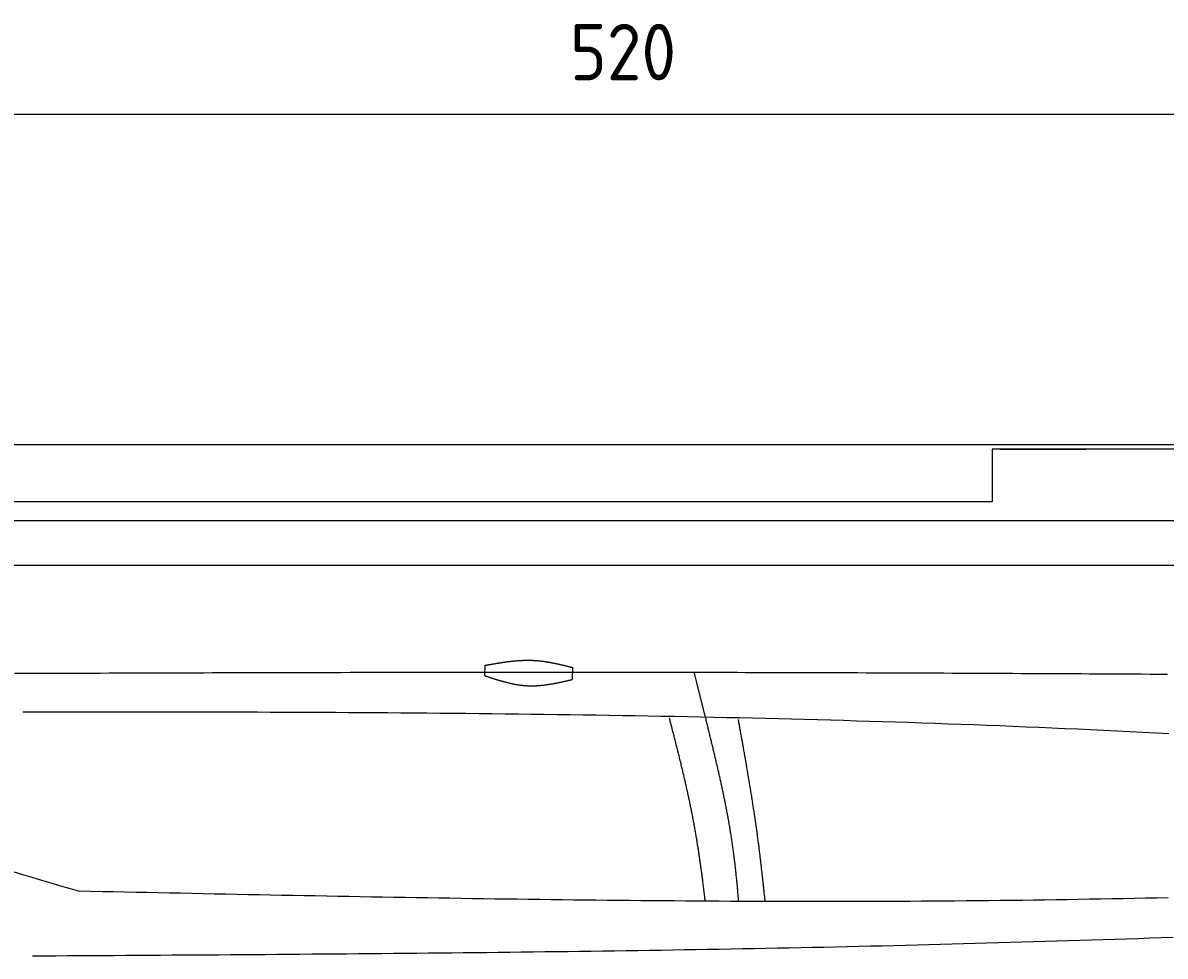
# Model space of a CAD drawing. Extents: x 715 to 7297, y 167 to 5810.
# Tile 76 of 92: x 2921 to 4337, y 4652 to 5810. Entities that reach past the tile are written whole.
import ezdxf

# ---------------------------------------------------------------- set-up
doc = ezdxf.new("R2010")
doc.units = 0
doc.layers.get('0').update_dxf_attribs({"linetype": 'CONTINUOUS'})
doc.layers.get('DEFPOINTS').update_dxf_attribs({"linetype": 'CONTINUOUS'})
doc.layers.add('4', color=3, linetype='CONTINUOUS')
doc.layers.add('CAR', color=10, linetype='CONTINUOUS')
doc.styles.get("Standard").update_dxf_attribs({"font": 'ISOCP.SHX'})
doc.dimstyles.get("Standard").update_dxf_attribs({"dimtxt": 2.5, "dimasz": 2.5, "dimexe": 1.25, "dimexo": 0.625, "dimtad": 1, "dimcen": 2.5, "dimazin": 3, "dimtfac": 1, "dimtmove": 0, "dimatfit": 3})

# ---------------------------------------------------------------- blocks, each defined once
blk = doc.blocks.new('*U15')
at = {"layer": '4', "color": 2}
blk.add_text('520', height=70, dxfattribs=at).set_placement((3599.2, 5738.9))
blk = doc.blocks.new('PUNKT')
at = {"layer": '4', "color": 0, "linetype": 'BYBLOCK'}
blk.add_line((-0.5, 0), (-1, 0), dxfattribs=at)
at = {"layer": '4', "color": 0, "linetype": 'BYBLOCK', "const_width": 0.5}
blk.add_lwpolyline([(-0.25, 0, 1), (0.25, 0, 1)], format="xyb", close=True, dxfattribs=at)
blk = doc.blocks.new('*D5')
at = {"layer": '4'}
for p, q in [((1072.8, 5257.3), (1072.8, 5736.9)), ((6272.8, 5257.3), (6272.8, 5736.9)), ((1112.8, 5696.9), (6232.8, 5696.9))]:
    blk.add_line(p, q, dxfattribs=at)
at = {"layer": 'DEFPOINTS', "color": 0}
for p in [(6272.8, 5696.9), (1072.8, 5237.3), (6272.8, 5237.3)]:
    blk.add_point(p, dxfattribs=at)
blk.add_blockref('*U15', (0, 0))
at = {"layer": '4', "xscale": 40, "yscale": 40, "zscale": 40, "rotation": 180}
blk.add_blockref('PUNKT', (1072.8, 5696.9), dxfattribs=at)
at = {"layer": '4', "xscale": 40, "yscale": 40, "zscale": 40}
blk.add_blockref('PUNKT', (6272.8, 5696.9), dxfattribs=at)

msp = doc.modelspace()

# ---------------------------------------------------------------- linework, layer by layer
for p, q in [((1372.775, 5287.271), (4772.775, 5287.271)), ((4717.775, 5281.271), (4122.776, 5281.271)), ((4122.776, 5281.271), (4122.776, 5215.771)), ((4132.776, 5281.271), (4239.235, 5281.271)), ((4122.776, 5215.771), (1832.775, 5215.771)), ((4551.187, 5192.271), (1454.174, 5192.271)), ((4227.773, 5192.271), (4227.476, 5192.271)), ((4227.773, 5192.271), (4227.773, 5192.271)), ((1171.717, 5137.271), (6020.522, 5137.271))]:
    msp.add_line(p, q)
at = {"layer": 'CAR'}
msp.add_line((3767.313, 4948.772), (3753.373, 5004.564), dxfattribs=at)
for points in [[(3493.705, 5000.226), (3493.95, 5013.16)], [(3602.479, 5010.527), (3602.196, 4995.55)]]:
    msp.add_lwpolyline(points, dxfattribs=at)
for points in [[(3493.95, 5013.16, 0), (3494.64, 5013.28, 0), (3495.33, 5013.4, 0), (3496.01, 5013.53, 0), (3496.7, 5013.65, 0), (3497.39, 5013.77, 0), (3498.08, 5013.89, 0), (3498.77, 5014.01, 0), (3499.46, 5014.13, 0), (3500.15, 5014.26, 0), (3500.83, 5014.38, 0), (3501.52, 5014.5, 0), (3502.21, 5014.62, 0), (3502.9, 5014.73, 0), (3503.59, 5014.85, 0), (3504.27, 5014.97, 0), (3504.96, 5015.09, 0), (3505.65, 5015.21, 0), (3506.34, 5015.32, 0), (3507.03, 5015.44, 0), (3507.72, 5015.55, 0), (3508.4, 5015.66, 0), (3509.09, 5015.78, 0), (3509.78, 5015.89, 0), (3510.47, 5016, 0), (3511.16, 5016.11, 0), (3511.84, 5016.22, 0), (3512.53, 5016.33, 0), (3513.22, 5016.43, 0), (3513.91, 5016.54, 0), (3514.59, 5016.65, 0), (3515.28, 5016.75, 0), (3515.97, 5016.85, 0), (3516.66, 5016.95, 0), (3517.34, 5017.05, 0), (3518.03, 5017.15, 0), (3518.72, 5017.25, 0), (3519.41, 5017.34, 0), (3520.09, 5017.43, 0), (3520.78, 5017.53, 0), (3521.47, 5017.62, 0), (3522.16, 5017.71, 0), (3522.84, 5017.79, 0), (3523.53, 5017.88, 0), (3524.22, 5017.96, 0), (3524.9, 5018.04, 0), (3525.59, 5018.12, 0), (3526.28, 5018.2, 0), (3526.96, 5018.28, 0), (3527.65, 5018.35, 0), (3528.33, 5018.43, 0), (3529.02, 5018.5, 0), (3529.71, 5018.56, 0), (3530.39, 5018.63, 0), (3531.08, 5018.69, 0), (3531.77, 5018.76, 0), (3532.45, 5018.82, 0), (3533.14, 5018.87, 0), (3533.82, 5018.93, 0), (3534.51, 5018.98, 0), (3535.19, 5019.03, 0), (3535.88, 5019.08, 0), (3536.56, 5019.12, 0), (3537.25, 5019.17, 0), (3537.93, 5019.21, 0), (3538.62, 5019.24, 0), (3539.3, 5019.28, 0), (3539.99, 5019.31, 0), (3540.67, 5019.34, 0), (3541.36, 5019.37, 0), (3542.04, 5019.39, 0), (3542.72, 5019.41, 0), (3543.41, 5019.43, 0), (3544.09, 5019.45, 0), (3544.78, 5019.46, 0), (3545.46, 5019.47, 0), (3546.14, 5019.47, 0), (3546.83, 5019.48, 0), (3547.51, 5019.48, 0), (3548.19, 5019.47, 0), (3548.88, 5019.47, 0), (3549.56, 5019.46, 0), (3550.24, 5019.44, 0), (3550.92, 5019.43, 0), (3551.61, 5019.41, 0), (3552.29, 5019.38, 0), (3552.97, 5019.36, 0), (3553.65, 5019.33, 0), (3554.34, 5019.29, 0), (3555.02, 5019.26, 0), (3555.7, 5019.22, 0), (3556.38, 5019.17, 0), (3557.06, 5019.12, 0), (3557.74, 5019.07, 0), (3558.42, 5019.02, 0), (3559.1, 5018.96, 0), (3559.78, 5018.9, 0), (3560.47, 5018.83, 0), (3561.15, 5018.76, 0), (3561.83, 5018.69, 0), (3562.51, 5018.62, 0), (3563.19, 5018.54, 0), (3563.87, 5018.46, 0), (3564.55, 5018.37, 0), (3565.23, 5018.29, 0), (3565.91, 5018.2, 0), (3566.58, 5018.11, 0), (3567.26, 5018.01, 0), (3567.94, 5017.91, 0), (3568.62, 5017.81, 0), (3569.3, 5017.71, 0), (3569.98, 5017.6, 0), (3570.66, 5017.49, 0), (3571.34, 5017.38, 0), (3572.02, 5017.27, 0), (3572.69, 5017.15, 0), (3573.37, 5017.04, 0), (3574.05, 5016.92, 0), (3574.73, 5016.79, 0), (3575.41, 5016.67, 0), (3576.08, 5016.54, 0), (3576.76, 5016.41, 0), (3577.44, 5016.28, 0), (3578.12, 5016.15, 0), (3578.8, 5016.02, 0), (3579.47, 5015.88, 0), (3580.15, 5015.74, 0), (3580.83, 5015.6, 0), (3581.51, 5015.46, 0), (3582.18, 5015.32, 0), (3582.86, 5015.17, 0), (3583.54, 5015.03, 0), (3584.21, 5014.88, 0), (3584.89, 5014.73, 0), (3585.57, 5014.58, 0), (3586.24, 5014.43, 0), (3586.92, 5014.27, 0), (3587.6, 5014.12, 0), (3588.27, 5013.96, 0), (3588.95, 5013.81, 0), (3589.63, 5013.65, 0), (3590.3, 5013.49, 0), (3590.98, 5013.33, 0), (3591.66, 5013.17, 0), (3592.33, 5013.01, 0), (3593.01, 5012.85, 0), (3593.69, 5012.69, 0), (3594.36, 5012.52, 0), (3595.04, 5012.36, 0), (3595.72, 5012.19, 0), (3596.39, 5012.03, 0), (3597.07, 5011.86, 0), (3597.75, 5011.7, 0), (3598.42, 5011.53, 0), (3599.1, 5011.36, 0), (3599.77, 5011.2, 0), (3600.45, 5011.03, 0), (3601.13, 5010.86, 0), (3601.8, 5010.69, 0), (3602.48, 5010.53, 0)], [(2910.52, 5003.24, 0), (2921.19, 5003.28, 0), (2931.86, 5003.32, 0), (2942.53, 5003.37, 0), (2953.2, 5003.4, 0), (2963.86, 5003.44, 0), (2974.53, 5003.48, 0), (2985.2, 5003.52, 0), (2995.87, 5003.56, 0), (3006.54, 5003.6, 0), (3017.21, 5003.63, 0), (3027.88, 5003.67, 0), (3038.55, 5003.71, 0), (3049.22, 5003.74, 0), (3059.89, 5003.78, 0), (3070.56, 5003.81, 0), (3081.23, 5003.85, 0), (3091.9, 5003.88, 0), (3102.57, 5003.91, 0), (3113.24, 5003.95, 0), (3123.9, 5003.98, 0), (3134.57, 5004.01, 0), (3145.24, 5004.04, 0), (3155.91, 5004.07, 0), (3166.58, 5004.1, 0), (3177.25, 5004.13, 0), (3187.92, 5004.16, 0), (3198.59, 5004.18, 0), (3209.26, 5004.21, 0), (3219.93, 5004.24, 0), (3230.6, 5004.26, 0), (3241.27, 5004.29, 0), (3251.94, 5004.31, 0), (3262.61, 5004.34, 0), (3273.28, 5004.36, 0), (3283.94, 5004.38, 0), (3294.61, 5004.41, 0), (3305.28, 5004.43, 0), (3315.95, 5004.45, 0), (3326.62, 5004.47, 0), (3337.29, 5004.49, 0), (3347.96, 5004.5, 0), (3358.63, 5004.52, 0), (3369.3, 5004.54, 0), (3379.97, 5004.55, 0), (3390.64, 5004.57, 0), (3401.31, 5004.58, 0), (3411.98, 5004.6, 0), (3422.65, 5004.61, 0), (3433.32, 5004.62, 0), (3443.98, 5004.63, 0), (3454.65, 5004.64, 0), (3465.32, 5004.65, 0), (3475.99, 5004.66, 0), (3486.66, 5004.67, 0), (3497.33, 5004.68, 0), (3508, 5004.68, 0), (3518.67, 5004.69, 0), (3529.34, 5004.69, 0), (3540.01, 5004.7, 0), (3550.68, 5004.7, 0), (3561.35, 5004.7, 0), (3572.02, 5004.7, 0), (3582.69, 5004.7, 0), (3593.35, 5004.7, 0), (3604.02, 5004.7, 0), (3614.69, 5004.69, 0), (3625.36, 5004.69, 0), (3636.03, 5004.69, 0), (3646.7, 5004.68, 0), (3657.37, 5004.67, 0), (3668.04, 5004.66, 0), (3678.71, 5004.66, 0), (3689.38, 5004.65, 0), (3700.05, 5004.63, 0), (3710.72, 5004.62, 0), (3721.39, 5004.61, 0), (3732.06, 5004.6, 0), (3742.72, 5004.58, 0), (3753.39, 5004.56, 0), (3764.06, 5004.55, 0), (3774.73, 5004.53, 0), (3785.4, 5004.51, 0), (3796.07, 5004.49, 0), (3806.74, 5004.47, 0), (3817.41, 5004.44, 0), (3828.08, 5004.42, 0), (3838.75, 5004.4, 0), (3849.42, 5004.37, 0), (3860.09, 5004.34, 0), (3870.76, 5004.32, 0), (3881.42, 5004.29, 0), (3892.09, 5004.26, 0), (3902.76, 5004.23, 0), (3913.43, 5004.19, 0), (3924.1, 5004.16, 0), (3934.77, 5004.13, 0), (3945.44, 5004.09, 0), (3956.11, 5004.06, 0), (3966.78, 5004.02, 0), (3977.45, 5003.98, 0), (3988.12, 5003.94, 0), (3998.79, 5003.9, 0), (4009.46, 5003.86, 0), (4020.12, 5003.82, 0), (4030.79, 5003.78, 0), (4041.46, 5003.74, 0), (4052.13, 5003.69, 0), (4062.8, 5003.65, 0), (4073.47, 5003.6, 0), (4084.14, 5003.56, 0), (4094.81, 5003.51, 0), (4105.48, 5003.46, 0), (4116.15, 5003.41, 0), (4126.82, 5003.36, 0), (4137.49, 5003.31, 0), (4148.15, 5003.26, 0), (4158.82, 5003.21, 0), (4169.49, 5003.15, 0), (4180.16, 5003.1, 0), (4190.83, 5003.05, 0), (4201.5, 5002.99, 0), (4212.17, 5002.93, 0), (4222.84, 5002.88, 0), (4233.51, 5002.82, 0), (4244.18, 5002.76, 0), (4254.85, 5002.7, 0), (4265.52, 5002.64, 0), (4276.19, 5002.58, 0), (4286.85, 5002.52, 0), (4297.52, 5002.46, 0), (4308.19, 5002.4, 0), (4318.86, 5002.34, 0), (4329.53, 5002.27, 0), (4340.2, 5002.21, 0)], [(3493.71, 5000.23, 0), (3494.38, 5000.01, 0), (3495.05, 4999.78, 0), (3495.73, 4999.56, 0), (3496.4, 4999.34, 0), (3497.07, 4999.12, 0), (3497.75, 4998.9, 0), (3498.42, 4998.69, 0), (3499.09, 4998.47, 0), (3499.77, 4998.25, 0), (3500.44, 4998.03, 0), (3501.11, 4997.81, 0), (3501.79, 4997.6, 0), (3502.46, 4997.38, 0), (3503.14, 4997.17, 0), (3503.81, 4996.95, 0), (3504.48, 4996.74, 0), (3505.16, 4996.53, 0), (3505.83, 4996.32, 0), (3506.5, 4996.11, 0), (3507.18, 4995.9, 0), (3507.85, 4995.69, 0), (3508.53, 4995.48, 0), (3509.2, 4995.28, 0), (3509.88, 4995.07, 0), (3510.55, 4994.87, 0), (3511.22, 4994.67, 0), (3511.9, 4994.47, 0), (3512.57, 4994.27, 0), (3513.25, 4994.08, 0), (3513.92, 4993.89, 0), (3514.6, 4993.69, 0), (3515.27, 4993.5, 0), (3515.95, 4993.31, 0), (3516.62, 4993.13, 0), (3517.3, 4992.94, 0), (3517.97, 4992.76, 0), (3518.65, 4992.58, 0), (3519.32, 4992.41, 0), (3520, 4992.23, 0), (3520.68, 4992.06, 0), (3521.35, 4991.89, 0), (3522.03, 4991.72, 0), (3522.7, 4991.55, 0), (3523.38, 4991.39, 0), (3524.06, 4991.23, 0), (3524.73, 4991.07, 0), (3525.41, 4990.92, 0), (3526.09, 4990.77, 0), (3526.76, 4990.62, 0), (3527.44, 4990.47, 0), (3528.12, 4990.33, 0), (3528.79, 4990.19, 0), (3529.47, 4990.06, 0), (3530.15, 4989.92, 0), (3530.83, 4989.79, 0), (3531.5, 4989.67, 0), (3532.18, 4989.54, 0), (3532.86, 4989.42, 0), (3533.54, 4989.31, 0), (3534.22, 4989.2, 0), (3534.9, 4989.09, 0), (3535.57, 4988.98, 0), (3536.25, 4988.88, 0), (3536.93, 4988.78, 0), (3537.61, 4988.69, 0), (3538.29, 4988.6, 0), (3538.97, 4988.52, 0), (3539.65, 4988.44, 0), (3540.33, 4988.36, 0), (3541.01, 4988.29, 0), (3541.69, 4988.22, 0), (3542.37, 4988.15, 0), (3543.05, 4988.09, 0), (3543.74, 4988.04, 0), (3544.42, 4987.99, 0), (3545.1, 4987.94, 0), (3545.78, 4987.9, 0), (3546.46, 4987.86, 0), (3547.14, 4987.83, 0), (3547.83, 4987.8, 0), (3548.51, 4987.78, 0), (3549.19, 4987.76, 0), (3549.88, 4987.75, 0), (3550.56, 4987.74, 0), (3551.24, 4987.73, 0), (3551.93, 4987.73, 0), (3552.61, 4987.74, 0), (3553.29, 4987.75, 0), (3553.98, 4987.76, 0), (3554.66, 4987.78, 0), (3555.35, 4987.8, 0), (3556.03, 4987.82, 0), (3556.72, 4987.85, 0), (3557.4, 4987.88, 0), (3558.09, 4987.92, 0), (3558.77, 4987.96, 0), (3559.46, 4988, 0), (3560.14, 4988.05, 0), (3560.83, 4988.1, 0), (3561.52, 4988.16, 0), (3562.2, 4988.22, 0), (3562.89, 4988.28, 0), (3563.58, 4988.34, 0), (3564.26, 4988.41, 0), (3564.95, 4988.48, 0), (3565.64, 4988.56, 0), (3566.32, 4988.64, 0), (3567.01, 4988.72, 0), (3567.7, 4988.8, 0), (3568.39, 4988.89, 0), (3569.08, 4988.98, 0), (3569.76, 4989.07, 0), (3570.45, 4989.17, 0), (3571.14, 4989.27, 0), (3571.83, 4989.37, 0), (3572.52, 4989.47, 0), (3573.2, 4989.58, 0), (3573.89, 4989.69, 0), (3574.58, 4989.8, 0), (3575.27, 4989.91, 0), (3575.96, 4990.03, 0), (3576.65, 4990.14, 0), (3577.34, 4990.26, 0), (3578.03, 4990.39, 0), (3578.72, 4990.51, 0), (3579.41, 4990.64, 0), (3580.1, 4990.77, 0), (3580.79, 4990.9, 0), (3581.48, 4991.03, 0), (3582.17, 4991.16, 0), (3582.86, 4991.3, 0), (3583.55, 4991.43, 0), (3584.24, 4991.57, 0), (3584.93, 4991.71, 0), (3585.62, 4991.86, 0), (3586.31, 4992, 0), (3587, 4992.14, 0), (3587.69, 4992.29, 0), (3588.38, 4992.44, 0), (3589.07, 4992.58, 0), (3589.76, 4992.73, 0), (3590.45, 4992.88, 0), (3591.14, 4993.04, 0), (3591.83, 4993.19, 0), (3592.52, 4993.34, 0), (3593.21, 4993.5, 0), (3593.9, 4993.65, 0), (3594.59, 4993.81, 0), (3595.29, 4993.96, 0), (3595.98, 4994.12, 0), (3596.67, 4994.28, 0), (3597.36, 4994.44, 0), (3598.05, 4994.59, 0), (3598.74, 4994.75, 0), (3599.43, 4994.91, 0), (3600.12, 4995.07, 0), (3600.81, 4995.23, 0), (3601.5, 4995.39, 0), (3602.2, 4995.55, 0)], [(4341.88, 4928.31, 0), (4325.76, 4929.15, 0), (4309.64, 4929.97, 0), (4293.52, 4930.78, 0), (4277.4, 4931.57, 0), (4261.28, 4932.34, 0), (4245.15, 4933.1, 0), (4229.03, 4933.83, 0), (4212.9, 4934.56, 0), (4196.77, 4935.26, 0), (4180.65, 4935.96, 0), (4164.52, 4936.63, 0), (4148.39, 4937.29, 0), (4132.26, 4937.93, 0), (4116.13, 4938.56, 0), (4100, 4939.18, 0), (4083.86, 4939.78, 0), (4067.73, 4940.36, 0), (4051.59, 4940.93, 0), (4035.46, 4941.49, 0), (4019.32, 4942.03, 0), (4003.18, 4942.56, 0), (3987.05, 4943.07, 0), (3970.91, 4943.57, 0), (3954.77, 4944.06, 0), (3938.63, 4944.53, 0), (3922.49, 4944.99, 0), (3906.35, 4945.44, 0), (3890.2, 4945.87, 0), (3874.06, 4946.29, 0), (3857.92, 4946.7, 0), (3841.77, 4947.1, 0), (3825.63, 4947.48, 0), (3809.48, 4947.85, 0), (3793.33, 4948.21, 0), (3777.19, 4948.56, 0), (3761.04, 4948.9, 0), (3744.89, 4949.23, 0), (3728.74, 4949.54, 0), (3712.59, 4949.85, 0), (3696.44, 4950.14, 0), (3680.29, 4950.43, 0), (3664.14, 4950.7, 0), (3647.99, 4950.96, 0), (3631.83, 4951.22, 0), (3615.68, 4951.46, 0), (3599.53, 4951.69, 0), (3583.37, 4951.92, 0), (3567.22, 4952.13, 0), (3551.06, 4952.34, 0), (3534.91, 4952.53, 0), (3518.75, 4952.72, 0), (3502.59, 4952.9, 0), (3486.44, 4953.07, 0), (3470.28, 4953.23, 0), (3454.12, 4953.38, 0), (3437.96, 4953.53, 0), (3421.8, 4953.67, 0), (3405.64, 4953.8, 0), (3389.48, 4953.92, 0), (3373.32, 4954.04, 0), (3357.16, 4954.15, 0), (3341, 4954.25, 0), (3324.84, 4954.34, 0), (3308.68, 4954.43, 0), (3292.51, 4954.51, 0), (3276.35, 4954.59, 0), (3260.19, 4954.66, 0), (3244.02, 4954.72, 0), (3227.86, 4954.78, 0), (3211.7, 4954.84, 0), (3195.53, 4954.88, 0), (3179.37, 4954.93, 0), (3163.2, 4954.96, 0), (3147.04, 4954.99, 0), (3130.87, 4955.02, 0), (3114.71, 4955.05, 0), (3098.54, 4955.06, 0), (3082.37, 4955.08, 0), (3066.21, 4955.09, 0), (3050.04, 4955.1, 0), (3033.87, 4955.1, 0), (3017.71, 4955.1, 0), (3001.54, 4955.1, 0), (2985.37, 4955.09, 0), (2969.21, 4955.08, 0), (2953.04, 4955.07, 0), (2936.87, 4955.05, 0), (2920.7, 4955.04, 0)], [(3767.07, 4720.75, 0), (3766.9, 4722.2, 0), (3766.73, 4723.65, 0), (3766.56, 4725.11, 0), (3766.39, 4726.56, 0), (3766.22, 4728.01, 0), (3766.04, 4729.47, 0), (3765.87, 4730.92, 0), (3765.69, 4732.37, 0), (3765.51, 4733.82, 0), (3765.34, 4735.28, 0), (3765.16, 4736.73, 0), (3764.98, 4738.18, 0), (3764.8, 4739.64, 0), (3764.61, 4741.09, 0), (3764.43, 4742.54, 0), (3764.25, 4744, 0), (3764.06, 4745.45, 0), (3763.87, 4746.9, 0), (3763.69, 4748.36, 0), (3763.5, 4749.81, 0), (3763.31, 4751.26, 0), (3763.11, 4752.72, 0), (3762.92, 4754.17, 0), (3762.73, 4755.62, 0), (3762.53, 4757.08, 0), (3762.34, 4758.53, 0), (3762.14, 4759.98, 0), (3761.94, 4761.43, 0), (3761.74, 4762.89, 0), (3761.53, 4764.34, 0), (3761.33, 4765.79, 0), (3761.13, 4767.24, 0), (3760.92, 4768.7, 0), (3760.71, 4770.15, 0), (3760.5, 4771.6, 0), (3760.29, 4773.05, 0), (3760.08, 4774.5, 0), (3759.86, 4775.96, 0), (3759.65, 4777.41, 0), (3759.43, 4778.86, 0), (3759.21, 4780.31, 0), (3758.99, 4781.76, 0), (3758.77, 4783.21, 0), (3758.55, 4784.66, 0), (3758.32, 4786.11, 0), (3758.09, 4787.56, 0), (3757.87, 4789.01, 0), (3757.64, 4790.46, 0), (3757.4, 4791.91, 0), (3757.17, 4793.36, 0), (3756.93, 4794.81, 0), (3756.7, 4796.26, 0), (3756.46, 4797.71, 0), (3756.22, 4799.15, 0), (3755.97, 4800.6, 0), (3755.73, 4802.05, 0), (3755.48, 4803.5, 0), (3755.23, 4804.94, 0), (3754.98, 4806.39, 0), (3754.73, 4807.84, 0), (3754.47, 4809.28, 0), (3754.22, 4810.73, 0), (3753.96, 4812.17, 0), (3753.7, 4813.62, 0), (3753.44, 4815.06, 0), (3753.17, 4816.51, 0), (3752.9, 4817.95, 0), (3752.64, 4819.4, 0), (3752.36, 4820.84, 0), (3752.09, 4822.28, 0), (3751.82, 4823.72, 0), (3751.54, 4825.17, 0), (3751.26, 4826.61, 0), (3750.98, 4828.05, 0), (3750.7, 4829.49, 0), (3750.41, 4830.93, 0), (3750.12, 4832.37, 0), (3749.83, 4833.81, 0), (3749.54, 4835.25, 0), (3749.25, 4836.69, 0), (3748.96, 4838.12, 0), (3748.66, 4839.56, 0), (3748.36, 4841, 0), (3748.06, 4842.43, 0), (3747.76, 4843.87, 0), (3747.46, 4845.3, 0), (3747.15, 4846.74, 0), (3746.85, 4848.17, 0), (3746.54, 4849.6, 0), (3746.23, 4851.04, 0), (3745.92, 4852.47, 0), (3745.61, 4853.9, 0), (3745.29, 4855.33, 0), (3744.98, 4856.76, 0), (3744.66, 4858.19, 0), (3744.34, 4859.62, 0), (3744.02, 4861.05, 0), (3743.7, 4862.47, 0), (3743.38, 4863.9, 0), (3743.06, 4865.32, 0), (3742.73, 4866.75, 0), (3742.41, 4868.17, 0), (3742.08, 4869.59, 0), (3741.75, 4871.02, 0), (3741.42, 4872.44, 0), (3741.09, 4873.86, 0), (3740.76, 4875.28, 0), (3740.43, 4876.7, 0), (3740.09, 4878.12, 0), (3739.76, 4879.53, 0), (3739.42, 4880.95, 0), (3739.09, 4882.36, 0), (3738.75, 4883.78, 0), (3738.41, 4885.19, 0), (3738.07, 4886.6, 0), (3737.73, 4888.02, 0), (3737.39, 4889.43, 0), (3737.05, 4890.84, 0), (3736.7, 4892.24, 0), (3736.36, 4893.65, 0), (3736.02, 4895.06, 0), (3735.67, 4896.46, 0), (3735.33, 4897.87, 0), (3734.98, 4899.27, 0), (3734.64, 4900.68, 0), (3734.29, 4902.08, 0), (3733.94, 4903.48, 0), (3733.59, 4904.88, 0), (3733.24, 4906.27, 0), (3732.9, 4907.67, 0), (3732.55, 4909.07, 0), (3732.2, 4910.46, 0), (3731.85, 4911.85, 0), (3731.5, 4913.25, 0), (3731.15, 4914.64, 0), (3730.79, 4916.03, 0), (3730.44, 4917.42, 0), (3730.09, 4918.8, 0), (3729.74, 4920.19, 0), (3729.39, 4921.58, 0), (3729.04, 4922.96, 0), (3728.68, 4924.34, 0), (3728.33, 4925.72, 0), (3727.98, 4927.1, 0), (3727.63, 4928.48, 0), (3727.27, 4929.86, 0), (3726.92, 4931.23, 0), (3726.57, 4932.61, 0), (3726.22, 4933.98, 0), (3725.87, 4935.35, 0), (3725.51, 4936.72, 0), (3725.16, 4938.09, 0), (3724.81, 4939.46, 0), (3724.46, 4940.83, 0), (3724.11, 4942.19, 0), (3723.76, 4943.56, 0), (3723.41, 4944.92, 0), (3723.06, 4946.28, 0), (3722.71, 4947.64, 0)], [(3808.52, 4720.32, 0), (3808.4, 4721.78, 0), (3808.28, 4723.23, 0), (3808.16, 4724.69, 0), (3808.04, 4726.15, 0), (3807.92, 4727.61, 0), (3807.8, 4729.06, 0), (3807.67, 4730.52, 0), (3807.54, 4731.98, 0), (3807.42, 4733.44, 0), (3807.29, 4734.89, 0), (3807.15, 4736.35, 0), (3807.02, 4737.8, 0), (3806.89, 4739.26, 0), (3806.75, 4740.71, 0), (3806.62, 4742.17, 0), (3806.48, 4743.62, 0), (3806.34, 4745.08, 0), (3806.19, 4746.53, 0), (3806.05, 4747.99, 0), (3805.9, 4749.44, 0), (3805.76, 4750.9, 0), (3805.61, 4752.35, 0), (3805.46, 4753.8, 0), (3805.3, 4755.25, 0), (3805.15, 4756.71, 0), (3804.99, 4758.16, 0), (3804.83, 4759.61, 0), (3804.67, 4761.06, 0), (3804.51, 4762.51, 0), (3804.34, 4763.97, 0), (3804.18, 4765.42, 0), (3804.01, 4766.87, 0), (3803.84, 4768.32, 0), (3803.67, 4769.77, 0), (3803.49, 4771.22, 0), (3803.31, 4772.67, 0), (3803.13, 4774.11, 0), (3802.95, 4775.56, 0), (3802.77, 4777.01, 0), (3802.58, 4778.46, 0), (3802.39, 4779.91, 0), (3802.2, 4781.35, 0), (3802.01, 4782.8, 0), (3801.81, 4784.25, 0), (3801.62, 4785.69, 0), (3801.41, 4787.14, 0), (3801.21, 4788.58, 0), (3801.01, 4790.03, 0), (3800.8, 4791.47, 0), (3800.59, 4792.92, 0), (3800.37, 4794.36, 0), (3800.16, 4795.8, 0), (3799.94, 4797.25, 0), (3799.72, 4798.69, 0), (3799.5, 4800.13, 0), (3799.27, 4801.57, 0), (3799.04, 4803.02, 0), (3798.81, 4804.46, 0), (3798.58, 4805.9, 0), (3798.35, 4807.34, 0), (3798.11, 4808.78, 0), (3797.87, 4810.22, 0), (3797.63, 4811.66, 0), (3797.38, 4813.1, 0), (3797.13, 4814.53, 0), (3796.89, 4815.97, 0), (3796.63, 4817.41, 0), (3796.38, 4818.85, 0), (3796.13, 4820.29, 0), (3795.87, 4821.72, 0), (3795.61, 4823.16, 0), (3795.35, 4824.6, 0), (3795.08, 4826.03, 0), (3794.82, 4827.47, 0), (3794.55, 4828.9, 0), (3794.28, 4830.34, 0), (3794.01, 4831.77, 0), (3793.74, 4833.21, 0), (3793.46, 4834.64, 0), (3793.18, 4836.08, 0), (3792.9, 4837.51, 0), (3792.62, 4838.94, 0), (3792.34, 4840.38, 0), (3792.05, 4841.81, 0), (3791.77, 4843.24, 0), (3791.48, 4844.68, 0), (3791.19, 4846.11, 0), (3790.9, 4847.54, 0), (3790.6, 4848.97, 0), (3790.31, 4850.4, 0), (3790.01, 4851.83, 0), (3789.71, 4853.27, 0), (3789.41, 4854.7, 0), (3789.11, 4856.13, 0), (3788.81, 4857.56, 0), (3788.51, 4858.99, 0), (3788.2, 4860.42, 0), (3787.89, 4861.85, 0), (3787.58, 4863.28, 0), (3787.27, 4864.7, 0), (3786.96, 4866.13, 0), (3786.65, 4867.56, 0), (3786.33, 4868.99, 0), (3786.02, 4870.42, 0), (3785.7, 4871.85, 0), (3785.38, 4873.27, 0), (3785.06, 4874.7, 0), (3784.74, 4876.13, 0), (3784.42, 4877.56, 0), (3784.1, 4878.98, 0), (3783.77, 4880.41, 0), (3783.45, 4881.84, 0), (3783.12, 4883.26, 0), (3782.79, 4884.69, 0), (3782.47, 4886.12, 0), (3782.14, 4887.54, 0), (3781.81, 4888.97, 0), (3781.47, 4890.4, 0), (3781.14, 4891.82, 0), (3780.81, 4893.25, 0), (3780.47, 4894.67, 0), (3780.14, 4896.1, 0), (3779.8, 4897.52, 0), (3779.46, 4898.95, 0), (3779.13, 4900.37, 0), (3778.79, 4901.8, 0), (3778.45, 4903.22, 0), (3778.11, 4904.65, 0), (3777.77, 4906.07, 0), (3777.43, 4907.5, 0), (3777.08, 4908.92, 0), (3776.74, 4910.34, 0), (3776.4, 4911.77, 0), (3776.05, 4913.19, 0), (3775.71, 4914.62, 0), (3775.36, 4916.04, 0), (3775.02, 4917.46, 0), (3774.67, 4918.89, 0), (3774.32, 4920.31, 0), (3773.97, 4921.73, 0), (3773.63, 4923.16, 0), (3773.28, 4924.58, 0), (3772.93, 4926, 0), (3772.58, 4927.43, 0), (3772.23, 4928.85, 0), (3771.88, 4930.27, 0), (3771.53, 4931.7, 0), (3771.18, 4933.12, 0), (3770.83, 4934.54, 0), (3770.48, 4935.97, 0), (3770.13, 4937.39, 0), (3769.78, 4938.81, 0), (3769.42, 4940.24, 0), (3769.07, 4941.66, 0), (3768.72, 4943.08, 0), (3768.37, 4944.5, 0), (3768.02, 4945.93, 0), (3767.66, 4947.35, 0), (3767.31, 4948.77, 0)], [(3841.34, 4720.31, 0), (3841.2, 4721.75, 0), (3841.05, 4723.18, 0), (3840.91, 4724.62, 0), (3840.76, 4726.05, 0), (3840.61, 4727.49, 0), (3840.46, 4728.93, 0), (3840.31, 4730.36, 0), (3840.17, 4731.8, 0), (3840.02, 4733.23, 0), (3839.87, 4734.67, 0), (3839.71, 4736.11, 0), (3839.56, 4737.54, 0), (3839.41, 4738.98, 0), (3839.26, 4740.41, 0), (3839.1, 4741.85, 0), (3838.95, 4743.29, 0), (3838.79, 4744.72, 0), (3838.64, 4746.16, 0), (3838.48, 4747.6, 0), (3838.32, 4749.03, 0), (3838.16, 4750.47, 0), (3838, 4751.91, 0), (3837.84, 4753.34, 0), (3837.68, 4754.78, 0), (3837.52, 4756.22, 0), (3837.36, 4757.65, 0), (3837.2, 4759.09, 0), (3837.03, 4760.53, 0), (3836.87, 4761.96, 0), (3836.7, 4763.4, 0), (3836.53, 4764.84, 0), (3836.37, 4766.27, 0), (3836.2, 4767.71, 0), (3836.03, 4769.15, 0), (3835.86, 4770.58, 0), (3835.69, 4772.02, 0), (3835.52, 4773.46, 0), (3835.34, 4774.89, 0), (3835.17, 4776.33, 0), (3834.99, 4777.76, 0), (3834.82, 4779.2, 0), (3834.64, 4780.64, 0), (3834.46, 4782.07, 0), (3834.28, 4783.51, 0), (3834.1, 4784.94, 0), (3833.92, 4786.38, 0), (3833.74, 4787.82, 0), (3833.56, 4789.25, 0), (3833.37, 4790.69, 0), (3833.19, 4792.12, 0), (3833, 4793.56, 0), (3832.81, 4794.99, 0), (3832.62, 4796.43, 0), (3832.43, 4797.86, 0), (3832.24, 4799.3, 0), (3832.05, 4800.73, 0), (3831.86, 4802.17, 0), (3831.66, 4803.6, 0), (3831.47, 4805.03, 0), (3831.27, 4806.47, 0), (3831.07, 4807.9, 0), (3830.87, 4809.34, 0), (3830.67, 4810.77, 0), (3830.47, 4812.2, 0), (3830.27, 4813.64, 0), (3830.06, 4815.07, 0), (3829.86, 4816.5, 0), (3829.65, 4817.93, 0), (3829.44, 4819.37, 0), (3829.24, 4820.8, 0), (3829.03, 4822.23, 0), (3828.82, 4823.66, 0), (3828.6, 4825.09, 0), (3828.39, 4826.52, 0), (3828.18, 4827.95, 0), (3827.96, 4829.38, 0), (3827.75, 4830.81, 0), (3827.53, 4832.24, 0), (3827.31, 4833.67, 0), (3827.1, 4835.1, 0), (3826.88, 4836.53, 0), (3826.66, 4837.96, 0), (3826.44, 4839.38, 0), (3826.22, 4840.81, 0), (3825.99, 4842.24, 0), (3825.77, 4843.67, 0), (3825.54, 4845.09, 0), (3825.32, 4846.52, 0), (3825.09, 4847.94, 0), (3824.87, 4849.37, 0), (3824.64, 4850.79, 0), (3824.41, 4852.22, 0), (3824.18, 4853.64, 0), (3823.95, 4855.06, 0), (3823.72, 4856.49, 0), (3823.49, 4857.91, 0), (3823.26, 4859.33, 0), (3823.03, 4860.75, 0), (3822.79, 4862.17, 0), (3822.56, 4863.59, 0), (3822.33, 4865.01, 0), (3822.09, 4866.43, 0), (3821.86, 4867.85, 0), (3821.62, 4869.27, 0), (3821.38, 4870.68, 0), (3821.15, 4872.1, 0), (3820.91, 4873.52, 0), (3820.67, 4874.93, 0), (3820.43, 4876.35, 0), (3820.19, 4877.76, 0), (3819.95, 4879.17, 0), (3819.71, 4880.59, 0), (3819.47, 4882, 0), (3819.23, 4883.41, 0), (3818.99, 4884.82, 0), (3818.74, 4886.23, 0), (3818.5, 4887.64, 0), (3818.26, 4889.05, 0), (3818.02, 4890.46, 0), (3817.77, 4891.87, 0), (3817.53, 4893.27, 0), (3817.28, 4894.68, 0), (3817.04, 4896.09, 0), (3816.79, 4897.49, 0), (3816.55, 4898.9, 0), (3816.3, 4900.3, 0), (3816.06, 4901.7, 0), (3815.81, 4903.1, 0), (3815.56, 4904.5, 0), (3815.32, 4905.9, 0), (3815.07, 4907.3, 0), (3814.82, 4908.7, 0), (3814.58, 4910.1, 0), (3814.33, 4911.5, 0), (3814.08, 4912.89, 0), (3813.83, 4914.29, 0), (3813.59, 4915.68, 0), (3813.34, 4917.08, 0), (3813.09, 4918.47, 0), (3812.84, 4919.86, 0), (3812.59, 4921.25, 0), (3812.34, 4922.64, 0), (3812.1, 4924.03, 0), (3811.85, 4925.42, 0), (3811.6, 4926.81, 0), (3811.35, 4928.19, 0), (3811.1, 4929.58, 0), (3810.85, 4930.96, 0), (3810.61, 4932.34, 0), (3810.36, 4933.73, 0), (3810.11, 4935.11, 0), (3809.86, 4936.49, 0), (3809.61, 4937.87, 0), (3809.37, 4939.25, 0), (3809.12, 4940.62, 0), (3808.87, 4942, 0), (3808.62, 4943.38, 0), (3808.38, 4944.75, 0), (3808.13, 4946.12, 0)], [(4341, 4724.76, 0), (4327.09, 4724.46, 0), (4313.18, 4724.17, 0), (4299.27, 4723.89, 0), (4285.36, 4723.62, 0), (4271.45, 4723.35, 0), (4257.53, 4723.1, 0), (4243.62, 4722.86, 0), (4229.71, 4722.62, 0), (4215.8, 4722.4, 0), (4201.89, 4722.18, 0), (4187.98, 4721.98, 0), (4174.06, 4721.79, 0), (4160.15, 4721.6, 0), (4146.24, 4721.43, 0), (4132.33, 4721.27, 0), (4118.41, 4721.12, 0), (4104.5, 4720.98, 0), (4090.59, 4720.85, 0), (4076.67, 4720.73, 0), (4062.76, 4720.63, 0), (4048.85, 4720.53, 0), (4034.93, 4720.44, 0), (4021.02, 4720.36, 0), (4007.11, 4720.3, 0), (3993.19, 4720.24, 0), (3979.28, 4720.19, 0), (3965.37, 4720.15, 0), (3951.45, 4720.12, 0), (3937.54, 4720.1, 0), (3923.62, 4720.09, 0), (3909.71, 4720.08, 0), (3895.8, 4720.09, 0), (3881.88, 4720.1, 0), (3867.97, 4720.13, 0), (3854.05, 4720.16, 0), (3840.14, 4720.2, 0), (3826.22, 4720.25, 0), (3812.31, 4720.3, 0), (3798.39, 4720.37, 0), (3784.48, 4720.44, 0), (3770.56, 4720.52, 0), (3756.65, 4720.6, 0), (3742.73, 4720.7, 0), (3728.82, 4720.8, 0), (3714.9, 4720.9, 0), (3700.99, 4721.02, 0), (3687.07, 4721.14, 0), (3673.16, 4721.27, 0), (3659.24, 4721.4, 0), (3645.32, 4721.54, 0), (3631.41, 4721.69, 0), (3617.49, 4721.84, 0), (3603.58, 4722, 0), (3589.66, 4722.17, 0), (3575.74, 4722.34, 0), (3561.83, 4722.51, 0), (3547.91, 4722.7, 0), (3534, 4722.88, 0), (3520.08, 4723.08, 0), (3506.16, 4723.27, 0), (3492.25, 4723.48, 0), (3478.33, 4723.68, 0), (3464.41, 4723.89, 0), (3450.5, 4724.11, 0), (3436.58, 4724.33, 0), (3422.66, 4724.56, 0), (3408.75, 4724.78, 0), (3394.83, 4725.02, 0), (3380.91, 4725.25, 0), (3367, 4725.49, 0), (3353.08, 4725.74, 0), (3339.16, 4725.99, 0), (3325.25, 4726.24, 0), (3311.33, 4726.49, 0), (3297.41, 4726.75, 0), (3283.49, 4727.01, 0), (3269.58, 4727.27, 0), (3255.66, 4727.54, 0), (3241.74, 4727.8, 0), (3227.83, 4728.07, 0), (3213.91, 4728.35, 0), (3199.99, 4728.62, 0), (3186.07, 4728.9, 0), (3172.16, 4729.18, 0), (3158.24, 4729.46, 0), (3144.32, 4729.74, 0), (3130.41, 4730.02, 0), (3116.49, 4730.31, 0), (3102.57, 4730.59, 0), (3088.65, 4730.88, 0), (3074.74, 4731.17, 0), (3060.82, 4731.46, 0), (3046.9, 4731.75, 0), (3032.98, 4732.04, 0), (3019.07, 4732.33, 0), (3005.15, 4732.62, 0), (2991.23, 4732.91, 0)], [(4347.18, 4675.51, 0), (4332.76, 4675.02, 0), (4318.33, 4674.54, 0), (4303.91, 4674.06, 0), (4289.48, 4673.58, 0), (4275.06, 4673.11, 0), (4260.63, 4672.65, 0), (4246.21, 4672.19, 0), (4231.78, 4671.74, 0), (4217.35, 4671.29, 0), (4202.93, 4670.85, 0), (4188.5, 4670.42, 0), (4174.07, 4669.99, 0), (4159.65, 4669.56, 0), (4145.22, 4669.14, 0), (4130.79, 4668.73, 0), (4116.37, 4668.32, 0), (4101.94, 4667.92, 0), (4087.51, 4667.53, 0), (4073.08, 4667.14, 0), (4058.65, 4666.76, 0), (4044.23, 4666.39, 0), (4029.8, 4666.02, 0), (4015.37, 4665.66, 0), (4000.94, 4665.3, 0), (3986.51, 4664.95, 0), (3972.08, 4664.61, 0), (3957.65, 4664.28, 0), (3943.23, 4663.95, 0), (3928.8, 4663.63, 0), (3914.37, 4663.31, 0), (3899.94, 4663.01, 0), (3885.51, 4662.71, 0), (3871.08, 4662.41, 0), (3856.65, 4662.12, 0), (3842.22, 4661.84, 0), (3827.79, 4661.57, 0), (3813.36, 4661.3, 0), (3798.93, 4661.03, 0), (3784.49, 4660.77, 0), (3770.06, 4660.52, 0), (3755.63, 4660.27, 0), (3741.2, 4660.03, 0), (3726.77, 4659.8, 0), (3712.34, 4659.57, 0), (3697.91, 4659.34, 0), (3683.47, 4659.12, 0), (3669.04, 4658.91, 0), (3654.61, 4658.7, 0), (3640.18, 4658.49, 0), (3625.75, 4658.29, 0), (3611.31, 4658.09, 0), (3596.88, 4657.9, 0), (3582.45, 4657.72, 0), (3568.02, 4657.53, 0), (3553.58, 4657.36, 0), (3539.15, 4657.18, 0), (3524.72, 4657.01, 0), (3510.28, 4656.85, 0), (3495.85, 4656.68, 0), (3481.42, 4656.52, 0), (3466.98, 4656.37, 0), (3452.55, 4656.22, 0), (3438.12, 4656.07, 0), (3423.68, 4655.93, 0), (3409.25, 4655.79, 0), (3394.82, 4655.65, 0), (3380.38, 4655.51, 0), (3365.95, 4655.38, 0), (3351.51, 4655.25, 0), (3337.08, 4655.13, 0), (3322.64, 4655.01, 0), (3308.21, 4654.89, 0), (3293.78, 4654.77, 0), (3279.34, 4654.65, 0), (3264.91, 4654.54, 0), (3250.47, 4654.43, 0), (3236.04, 4654.32, 0), (3221.6, 4654.21, 0), (3207.17, 4654.11, 0), (3192.73, 4654, 0), (3178.3, 4653.9, 0), (3163.86, 4653.8, 0), (3149.43, 4653.71, 0), (3135, 4653.61, 0), (3120.56, 4653.51, 0), (3106.13, 4653.42, 0), (3091.69, 4653.33, 0), (3077.26, 4653.24, 0), (3062.82, 4653.14, 0), (3048.39, 4653.05, 0), (3033.95, 4652.97, 0), (3019.52, 4652.88, 0), (3005.08, 4652.79, 0), (2990.65, 4652.7, 0), (2976.21, 4652.61, 0), (2961.78, 4652.53, 0), (2947.34, 4652.44, 0), (2932.9, 4652.36, 0)]]:
    msp.add_polyline3d(points, dxfattribs=at)
msp.add_arc((4698.786, 10690.225), 6197.207, 250.355167, 254.006031, dxfattribs=at)

# ---------------------------------------------------------------- dimensions: what is measured, and where the dimension line sits
at = {"layer": '4'}
dim = msp.add_linear_dim(base=(6272.775, 5696.871), p1=(1072.775, 5237.271), p2=(6272.775, 5237.271), dimstyle='Standard', override={"dimtad": 3}, dxfattribs=at)
dim.commit()
dim.dimension.update_dxf_attribs({"geometry": '*D5', "text_midpoint": (3672.775, 5773.946), "dimtype": 128})

doc.saveas('drawing.dxf')
